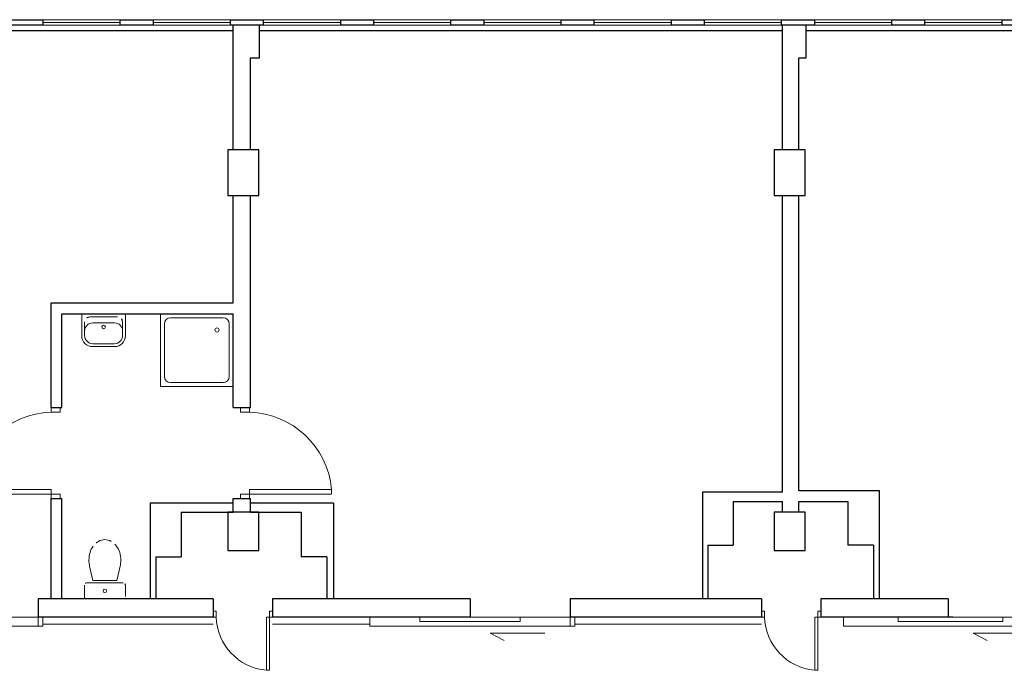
# Model space of a CAD drawing. Header units: millimetres. Extents: x 6612729504 to 6612744462, y 5733542327 to 5733549367.
# Tile 55 of 109: x 6612735737 to 6612736818, y 5733547003 to 5733547718. Entities that reach past the tile are written whole.
import ezdxf

# ---------------------------------------------------------------- set-up
doc = ezdxf.new("R2010")
doc.units = ezdxf.units.MM
doc.header["$MEASUREMENT"] = 0
for name, color, linetype in [('!!!!_SCIANY GRUBE', 7, 'Continuous'), ('A-ARM', 7, 'Continuous'), ('dwa_barierki', 7, 'Continuous'), ('dwa_DRZWI', 7, 'Continuous'), ('STOLARKAOKIENNA', 7, 'Continuous'), ('WIDOK', 7, 'Continuous'), ('WYPOSAZ', 7, 'Continuous')]:
    doc.layers.add(name, color=color, linetype=linetype)

msp = doc.modelspace()

# ---------------------------------------------------------------- linework, layer by layer
at = {"layer": '!!!!_SCIANY GRUBE', "color": 252, "lineweight": 30}
for p, q in [((6612735971.516485, 5733547574.844686), (6612735971.516485, 5733547711.844687)), ((6612735971.516485, 5733547574.844686), (6612735971.516485, 5733547711.844687)), ((6612736000.516485, 5733547675.844687), (6612736000.516485, 5733547711.844687)), ((6612736000.516485, 5733547675.844687), (6612736000.516485, 5733547711.844687)), ((6612736574.516486, 5733547574.844686), (6612736574.516486, 5733547711.844687)), ((6612736574.516486, 5733547574.844686), (6612736574.516486, 5733547711.844687)), ((6612736600.516485, 5733547675.844687), (6612736600.516485, 5733547711.844687)), ((6612736600.516485, 5733547675.844687), (6612736600.516485, 5733547711.844687)), ((6612735990.516485, 5733547574.844686), (6612735990.516485, 5733547675.844687)), ((6612735990.516485, 5733547675.844687), (6612736000.516485, 5733547675.844687)), ((6612735990.516485, 5733547574.844686), (6612735990.516485, 5733547675.844687)), ((6612735990.516485, 5733547675.844687), (6612736000.516485, 5733547675.844687)), ((6612736592.516486, 5733547574.844686), (6612736592.516486, 5733547675.844687)), ((6612736592.516486, 5733547675.844687), (6612736600.516485, 5733547675.844687)), ((6612736592.516486, 5733547574.844686), (6612736592.516486, 5733547675.844687)), ((6612736592.516486, 5733547675.844687), (6612736600.516485, 5733547675.844687)), ((6612735971.516485, 5733547406.844686), (6612735971.516485, 5733547524.844686)), ((6612735971.516485, 5733547406.844686), (6612735971.516485, 5733547524.844686)), ((6612735990.516485, 5733547291.844686), (6612735990.516485, 5733547524.844686)), ((6612735990.516485, 5733547291.844686), (6612735990.516485, 5733547524.844686)), ((6612736574.516486, 5733547199.066175), (6612736574.516486, 5733547524.844686)), ((6612736574.516486, 5733547199.066175), (6612736574.516486, 5733547524.844686)), ((6612736592.516486, 5733547200.844686), (6612736592.516486, 5733547524.844686)), ((6612736592.516486, 5733547200.844686), (6612736592.516486, 5733547524.844686)), ((6612735971.516485, 5733547291.844686), (6612735971.516485, 5733547394.844687)), ((6612735971.516485, 5733547291.844686), (6612735971.516485, 5733547394.844687)), ((6612736486.516485, 5733547199.066175), (6612736486.516485, 5733547081.844686)), ((6612736574.516486, 5733547199.066175), (6612736486.516485, 5733547199.066175)), ((6612736486.516485, 5733547199.066175), (6612736486.516485, 5733547081.844686)), ((6612736574.516486, 5733547199.066175), (6612736486.516485, 5733547199.066175)), ((6612736680.516486, 5733547200.844686), (6612736680.516486, 5733547081.844686)), ((6612736680.516486, 5733547200.844686), (6612736680.516486, 5733547081.844686)), ((6612735880.516485, 5733547186.844686), (6612735880.516485, 5733547081.844686)), ((6612735971.516485, 5733547186.844686), (6612735880.516485, 5733547186.844686)), ((6612735880.516485, 5733547186.844686), (6612735880.516485, 5733547081.844686)), ((6612735971.516485, 5733547186.844686), (6612735880.516485, 5733547186.844686)), ((6612735971.516485, 5733547176.844687), (6612735971.516485, 5733547191.844686)), ((6612735971.516485, 5733547176.844687), (6612735971.516485, 5733547191.844686)), ((6612735990.516485, 5733547176.844687), (6612735990.516485, 5733547191.844686)), ((6612735990.516485, 5733547176.844687), (6612735990.516485, 5733547191.844686)), ((6612736081.516484, 5733547186.844686), (6612735990.516485, 5733547186.844686)), ((6612736081.516484, 5733547186.844686), (6612735990.516485, 5733547186.844686)), ((6612736081.516484, 5733547186.844686), (6612736081.516484, 5733547081.844686)), ((6612736081.516484, 5733547186.844686), (6612736081.516484, 5733547081.844686)), ((6612736520.516485, 5733547188.844686), (6612736520.516485, 5733547140.844686)), ((6612736520.516485, 5733547188.844686), (6612736574.516486, 5733547188.844686)), ((6612736520.516485, 5733547188.844686), (6612736520.516485, 5733547140.844686)), ((6612736520.516485, 5733547188.844686), (6612736574.516486, 5733547188.844686)), ((6612736574.516486, 5733547176.844687), (6612736574.516486, 5733547188.844686)), ((6612736574.516486, 5733547176.844687), (6612736574.516486, 5733547188.844686)), ((6612736592.516486, 5733547176.844687), (6612736592.516486, 5733547188.844686)), ((6612736592.516486, 5733547188.844686), (6612736646.277407, 5733547188.844686)), ((6612736592.516486, 5733547176.844687), (6612736592.516486, 5733547188.844686)), ((6612736592.516486, 5733547188.844686), (6612736646.277407, 5733547188.844686)), ((6612736646.277407, 5733547188.844686), (6612736646.277407, 5733547140.844686)), ((6612736646.277407, 5733547188.844686), (6612736646.277407, 5733547140.844686)), ((6612735914.516485, 5733547176.844687), (6612735914.516485, 5733547127.844686)), ((6612735914.516485, 5733547176.844687), (6612735971.516485, 5733547176.844687)), ((6612735914.516485, 5733547176.844687), (6612735914.516485, 5733547127.844686)), ((6612735914.516485, 5733547176.844687), (6612735971.516485, 5733547176.844687)), ((6612735990.516485, 5733547176.844687), (6612736046.277407, 5733547176.844687)), ((6612735990.516485, 5733547176.844687), (6612736046.277407, 5733547176.844687)), ((6612736046.277407, 5733547176.844687), (6612736046.277407, 5733547127.844686)), ((6612736046.277407, 5733547176.844687), (6612736046.277407, 5733547127.844686)), ((6612736492.516485, 5733547140.844686), (6612736492.516485, 5733547081.844686)), ((6612736492.516485, 5733547140.844686), (6612736520.516485, 5733547140.844686)), ((6612736492.516485, 5733547140.844686), (6612736492.516485, 5733547081.844686)), ((6612736492.516485, 5733547140.844686), (6612736520.516485, 5733547140.844686)), ((6612736674.277407, 5733547140.844686), (6612736646.277407, 5733547140.844686)), ((6612736674.277407, 5733547140.844686), (6612736646.277407, 5733547140.844686)), ((6612736674.277407, 5733547140.844686), (6612736674.277407, 5733547081.844686)), ((6612736674.277407, 5733547140.844686), (6612736674.277407, 5733547081.844686)), ((6612735886.516485, 5733547127.844686), (6612735886.516485, 5733547081.844686)), ((6612735886.516485, 5733547127.844686), (6612735914.516485, 5733547127.844686)), ((6612735886.516485, 5733547127.844686), (6612735886.516485, 5733547081.844686)), ((6612735886.516485, 5733547127.844686), (6612735914.516485, 5733547127.844686)), ((6612736074.277407, 5733547127.844686), (6612736046.277407, 5733547127.844686)), ((6612736074.277407, 5733547127.844686), (6612736046.277407, 5733547127.844686)), ((6612736074.277407, 5733547127.844686), (6612736074.277407, 5733547081.844686)), ((6612736074.277407, 5733547127.844686), (6612736074.277407, 5733547081.844686))]:
    msp.add_line(p, q, dxfattribs=at)
for points in [[(6612735762.516485, 5733547711.844687), (6612735726.516484, 5733547711.844687), (6612735726.516484, 5733547717.844687), (6612735762.516485, 5733547717.844687)], [(6612735762.516485, 5733547711.844687), (6612735726.516484, 5733547711.844687), (6612735726.516484, 5733547717.844687), (6612735762.516485, 5733547717.844687)], [(6612735883.516484, 5733547711.844687), (6612735847.516485, 5733547711.844687), (6612735847.516485, 5733547717.844687), (6612735883.516484, 5733547717.844687)], [(6612735883.516484, 5733547711.844687), (6612735847.516485, 5733547711.844687), (6612735847.516485, 5733547717.844687), (6612735883.516484, 5733547717.844687)], [(6612736004.516485, 5733547711.844687), (6612735968.516484, 5733547711.844687), (6612735968.516484, 5733547717.844687), (6612736004.516485, 5733547717.844687)], [(6612736004.516485, 5733547711.844687), (6612735968.516484, 5733547711.844687), (6612735968.516484, 5733547717.844687), (6612736004.516485, 5733547717.844687)], [(6612736125.516485, 5733547711.844687), (6612736089.516485, 5733547711.844687), (6612736089.516485, 5733547717.844687), (6612736125.516485, 5733547717.844687)], [(6612736125.516485, 5733547711.844687), (6612736089.516485, 5733547711.844687), (6612736089.516485, 5733547717.844687), (6612736125.516485, 5733547717.844687)], [(6612736246.516485, 5733547711.844687), (6612736210.516485, 5733547711.844687), (6612736210.516485, 5733547717.844687), (6612736246.516485, 5733547717.844687)], [(6612736246.516485, 5733547711.844687), (6612736210.516485, 5733547711.844687), (6612736210.516485, 5733547717.844687), (6612736246.516485, 5733547717.844687)], [(6612736367.516485, 5733547711.844687), (6612736331.516485, 5733547711.844687), (6612736331.516485, 5733547717.844687), (6612736367.516485, 5733547717.844687)], [(6612736367.516485, 5733547711.844687), (6612736331.516485, 5733547711.844687), (6612736331.516485, 5733547717.844687), (6612736367.516485, 5733547717.844687)], [(6612736488.516485, 5733547711.844687), (6612736452.516485, 5733547711.844687), (6612736452.516485, 5733547717.844687), (6612736488.516485, 5733547717.844687)], [(6612736488.516485, 5733547711.844687), (6612736452.516485, 5733547711.844687), (6612736452.516485, 5733547717.844687), (6612736488.516485, 5733547717.844687)], [(6612736609.516486, 5733547711.844687), (6612736573.516486, 5733547711.844687), (6612736573.516486, 5733547717.844687), (6612736609.516486, 5733547717.844687)], [(6612736609.516486, 5733547711.844687), (6612736573.516486, 5733547711.844687), (6612736573.516486, 5733547717.844687), (6612736609.516486, 5733547717.844687)], [(6612736730.516485, 5733547711.844687), (6612736694.516486, 5733547711.844687), (6612736694.516486, 5733547717.844687), (6612736730.516485, 5733547717.844687)], [(6612736730.516485, 5733547711.844687), (6612736694.516486, 5733547711.844687), (6612736694.516486, 5733547717.844687), (6612736730.516485, 5733547717.844687)], [(6612736851.516486, 5733547711.844687), (6612736815.516486, 5733547711.844687), (6612736815.516486, 5733547717.844687), (6612736851.516486, 5733547717.844687)], [(6612736851.516486, 5733547711.844687), (6612736815.516486, 5733547711.844687), (6612736815.516486, 5733547717.844687), (6612736851.516486, 5733547717.844687)], [(6612735965.516485, 5733547524.844686), (6612735999.516485, 5733547524.844686), (6612735999.516485, 5733547574.844686), (6612735965.516485, 5733547574.844686)], [(6612735965.516485, 5733547524.844686), (6612735999.516485, 5733547524.844686), (6612735999.516485, 5733547574.844686), (6612735965.516485, 5733547574.844686)], [(6612736565.516485, 5733547524.844686), (6612736599.516485, 5733547524.844686), (6612736599.516485, 5733547574.844686), (6612736565.516485, 5733547574.844686)], [(6612736565.516485, 5733547524.844686), (6612736599.516485, 5733547524.844686), (6612736599.516485, 5733547574.844686), (6612736565.516485, 5733547574.844686)], [(6612735965.516485, 5733547134.844686), (6612735999.516485, 5733547134.844686), (6612735999.516485, 5733547176.844687), (6612735965.516485, 5733547176.844687)], [(6612735965.516485, 5733547134.844686), (6612735999.516485, 5733547134.844686), (6612735999.516485, 5733547176.844687), (6612735965.516485, 5733547176.844687)], [(6612736565.516485, 5733547134.844686), (6612736599.516485, 5733547134.844686), (6612736599.516485, 5733547176.844687), (6612736565.516485, 5733547176.844687)], [(6612736565.516485, 5733547134.844686), (6612736599.516485, 5733547134.844686), (6612736599.516485, 5733547176.844687), (6612736565.516485, 5733547176.844687)]]:
    msp.add_lwpolyline(points, close=True, dxfattribs=at)
for points in [[(6612735771.516484, 5733547291.844686), (6612735771.516484, 5733547406.844686), (6612735971.516485, 5733547406.844686)], [(6612735783.516484, 5733547291.844686), (6612735783.516484, 5733547394.844686), (6612735971.516485, 5733547394.844686)], [(6612735771.516484, 5733547291.844686), (6612735783.516484, 5733547291.844686)], [(6612735971.516485, 5733547291.844686), (6612735990.516485, 5733547291.844686)], [(6612736592.516486, 5733547200.844686), (6612736680.516486, 5733547200.844686)], [(6612735771.516484, 5733547081.844686), (6612735771.516484, 5733547191.844686)], [(6612735771.516484, 5733547191.844686), (6612735783.516484, 5733547191.844686)], [(6612735783.516484, 5733547081.844686), (6612735783.516484, 5733547191.844686)], [(6612735971.516485, 5733547191.844686), (6612735990.516485, 5733547191.844686)], [(6612735949.516485, 5733547081.844686), (6612735757.516485, 5733547081.844686)], [(6612735757.516485, 5733547081.844686), (6612735757.516485, 5733547061.844686)], [(6612735949.516485, 5733547081.844686), (6612735949.516485, 5733547061.844686)], [(6612736231.516485, 5733547081.844686), (6612736014.516484, 5733547081.844686)], [(6612736014.516484, 5733547081.844686), (6612736014.516484, 5733547061.844686)], [(6612736231.516485, 5733547081.844686), (6612736231.516485, 5733547061.844686)], [(6612736551.516486, 5733547081.844686), (6612736341.516485, 5733547081.844686)], [(6612736341.516485, 5733547081.844686), (6612736341.516485, 5733547061.844686)], [(6612736551.516486, 5733547081.844686), (6612736551.516486, 5733547061.844686)], [(6612736756.516486, 5733547081.844686), (6612736616.516485, 5733547081.844686)], [(6612736616.516485, 5733547081.844686), (6612736616.516485, 5733547061.844686)], [(6612736756.516486, 5733547081.844686), (6612736756.516486, 5733547061.844686)], [(6612735949.516485, 5733547061.844686), (6612735757.516485, 5733547061.844686)], [(6612736231.516485, 5733547061.844686), (6612736014.516484, 5733547061.844686)], [(6612736231.516485, 5733547061.844686), (6612736159.516485, 5733547061.844686)], [(6612736551.516486, 5733547061.844686), (6612736341.516485, 5733547061.844686)], [(6612736756.516486, 5733547061.844686), (6612736616.516485, 5733547061.844686)], [(6612736761.516486, 5733547061.844686), (6612736689.516485, 5733547061.844686)]]:
    msp.add_lwpolyline(points, dxfattribs=at)
at = {"layer": 'A-ARM', "color": 252, "lineweight": 18}
for p, q in [((6612735891.516485, 5733547314.844686), (6612735891.516485, 5733547394.844686)), ((6612735891.516485, 5733547394.844686), (6612735971.516485, 5733547394.844686)), ((6612735902.627596, 5733547390.400241), (6612735960.405374, 5733547390.400241)), ((6612735971.516485, 5733547394.844686), (6612735971.516485, 5733547314.844686)), ((6612735895.96093, 5733547325.955797), (6612735895.96093, 5733547383.733574)), ((6612735967.072041, 5733547383.733574), (6612735967.072041, 5733547325.955797)), ((6612735971.516485, 5733547314.844686), (6612735891.516485, 5733547314.844686)), ((6612735960.405374, 5733547319.28913), (6612735902.627596, 5733547319.28913)), ((6612735813.921694, 5733547117.561131), (6612735817.555389, 5733547101.827718)), ((6612735847.336017, 5733547117.561131), (6612735843.702322, 5733547101.827718)), ((6612735808.128856, 5733547096.844686), (6612735808.128856, 5733547084.344686)), ((6612735850.628856, 5733547099.344686), (6612735810.628856, 5733547099.344686)), ((6612735817.555389, 5733547101.827718), (6612735843.702322, 5733547101.827718)), ((6612735853.128856, 5733547084.344686), (6612735853.128856, 5733547096.844686)), ((6612735810.628856, 5733547081.844686), (6612735850.628856, 5733547081.844686))]:
    msp.add_line(p, q, dxfattribs=at)
for centre, radius in [((6612735953.738707, 5733547377.066909), 2.222222), ((6612735830.628856, 5733547090.594686), 1.959449)]:
    msp.add_circle(centre, radius, dxfattribs=at)
for centre, radius, start, end in [((6612735902.627596, 5733547383.733574), 6.666667, 90, 180), ((6612735960.405374, 5733547383.733574), 6.666667, 0, 90), ((6612735902.627596, 5733547325.955797), 6.666667, 180, 270), ((6612735960.405374, 5733547325.955797), 6.666667, 270, 0), ((6612735836.687839, 5733547126.077758), 23.307981, 144.462385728, 163.518321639), ((6612735832.977807, 5733547128.727776), 18.748712, 120.109375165, 144.462385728), ((6612735830.628857, 5733547132.778401), 14.066284, 90, 120.109375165), ((6612735830.628855, 5733547132.778401), 14.066284, 59.890624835, 90), ((6612735828.279903, 5733547128.727777), 18.748712, 35.537614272, 59.890624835), ((6612735824.569876, 5733547126.077757), 23.307979, 16.481678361, 35.537614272), ((6612735842.545444, 5733547124.344685), 29.416588, 163.518321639, 180), ((6612735818.712268, 5733547124.344687), 29.416588, 0, 16.481678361), ((6612735842.545444, 5733547124.344686), 29.416589, 180, 193.332380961), ((6612735818.712268, 5733547124.344686), 29.416588, 346.667619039, 0), ((6612735810.628856, 5733547096.844686), 2.5, 90, 180), ((6612735850.628856, 5733547096.844686), 2.499999, 0, 90), ((6612735810.628857, 5733547084.344687), 2.500001, 180, 270), ((6612735850.628856, 5733547084.344686), 2.5, 270, 0)]:
    msp.add_arc(centre, radius, start, end, dxfattribs=at)
at = {"layer": 'dwa_barierki', "color": 252, "lineweight": 18}
for points in [[(6612735949.516485, 5733547053.844686), (6612735762.516485, 5733547053.844686)], [(6612736121.516484, 5733547053.844686), (6612736014.516484, 5733547053.844877)], [(6612736551.516486, 5733547053.844686), (6612736346.516485, 5733547053.844686)]]:
    msp.add_lwpolyline(points, dxfattribs=at)
at = {"layer": 'dwa_DRZWI', "color": 252, "lineweight": 20}
for points in [[(6612735771.516476, 5733547286.844686), (6612735781.516476, 5733547286.844668), (6612735781.516484, 5733547291.844667), (6612735771.516484, 5733547291.844686)], [(6612735989.516315, 5733547286.844686), (6612735979.516315, 5733547286.844668), (6612735979.516306, 5733547291.844667), (6612735989.516306, 5733547291.844686)], [(6612735681.472717, 5733547196.844847), (6612735771.516315, 5733547196.844686), (6612735771.516323, 5733547201.844686), (6612735681.472727, 5733547201.844847)], [(6612735771.516306, 5733547191.844686), (6612735781.516306, 5733547191.844668), (6612735781.516315, 5733547196.844667), (6612735771.516315, 5733547196.844686)], [(6612735989.516485, 5733547191.844686), (6612735979.516484, 5733547191.844668), (6612735979.516476, 5733547196.844667), (6612735989.516476, 5733547196.844686)], [(6612736079.560073, 5733547196.844847), (6612735989.516476, 5733547196.844686), (6612735989.516466, 5733547201.844686), (6612736079.560064, 5733547201.844847)], [(6612735952.766485, 5733547061.844795), (6612735952.766497, 5733547068.344796), (6612735949.516497, 5733547068.344802), (6612735949.516485, 5733547061.844802)], [(6612736014.516484, 5733547061.844686), (6612736014.516497, 5733547068.344686), (6612736011.266497, 5733547068.344691), (6612736011.266484, 5733547061.844691)], [(6612736554.766486, 5733547061.844795), (6612736554.766497, 5733547068.344796), (6612736551.516497, 5733547068.344802), (6612736551.516486, 5733547061.844802)], [(6612736616.516485, 5733547061.844686), (6612736616.516498, 5733547068.344686), (6612736613.266498, 5733547068.344691), (6612736613.266485, 5733547061.844691)], [(6612735762.516485, 5733547061.844686), (6612735537.516484, 5733547061.844686), (6612735537.516484, 5733547051.844687), (6612735762.516485, 5733547051.844687)], [(6612735762.516485, 5733547051.844687), (6612735757.516485, 5733547051.844687), (6612735757.516485, 5733547061.844686), (6612735762.516485, 5733547061.844686)], [(6612736011.26638, 5733547003.316353), (6612736011.266484, 5733547061.844691), (6612736008.016484, 5733547061.844697), (6612736008.01638, 5733547003.31636)], [(6612736346.516485, 5733547061.844686), (6612736121.516484, 5733547061.844686), (6612736121.516484, 5733547051.844687), (6612736346.516485, 5733547051.844687)], [(6612736286.516485, 5733547056.844686), (6612736176.516485, 5733547056.844686), (6612736176.516485, 5733547061.844686), (6612736286.516485, 5733547061.844686)], [(6612736346.516485, 5733547051.844687), (6612736341.516485, 5733547051.844687), (6612736341.516485, 5733547061.844686), (6612736346.516485, 5733547061.844686)], [(6612736613.266381, 5733547003.316353), (6612736613.266485, 5733547061.844691), (6612736610.016485, 5733547061.844697), (6612736610.016381, 5733547003.31636)], [(6612736876.516486, 5733547061.844686), (6612736641.516486, 5733547061.844686), (6612736641.516486, 5733547051.844687), (6612736876.516486, 5733547051.844687)], [(6612736816.516486, 5733547056.844686), (6612736701.516485, 5733547056.844686), (6612736701.516485, 5733547061.844686), (6612736816.516486, 5733547061.844686)]]:
    msp.add_lwpolyline(points, close=True, dxfattribs=at)
for points in [[(6612736269.05919, 5733547036.16297), (6612736253.667656, 5733547043.940591), (6612736313.711248, 5733547043.940591)], [(6612736799.059191, 5733547036.16297), (6612736783.667658, 5733547043.940591), (6612736843.711249, 5733547043.940591)]]:
    msp.add_lwpolyline(points, dxfattribs=at)
for centre, radius, start, end in [((6612735774.609643, 5733547193.370454), 93.525396, 91.895317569, 174.762977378), ((6612735986.423146, 5733547193.370454), 93.525396, 5.237022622, 88.104682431), ((6612736013.524736, 5733547063.855355), 60.791508, 181.895317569, 264.762977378), ((6612736615.524737, 5733547063.855355), 60.791508, 181.895317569, 264.762977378)]:
    msp.add_arc(centre, radius, start, end, dxfattribs=at)
at = {"layer": 'STOLARKAOKIENNA', "color": 252, "lineweight": 18}
for p, q in [((6612735847.516485, 5733547717.844687), (6612735762.516485, 5733547717.844687)), ((6612735847.516485, 5733547717.844687), (6612735762.516485, 5733547717.844687)), ((6612735847.516485, 5733547714.844687), (6612735762.516485, 5733547714.844687)), ((6612735847.516485, 5733547714.844687), (6612735762.516485, 5733547714.844687)), ((6612735968.516484, 5733547717.844687), (6612735883.516484, 5733547717.844687)), ((6612735968.516484, 5733547717.844687), (6612735883.516484, 5733547717.844687)), ((6612735968.516484, 5733547714.844687), (6612735883.516484, 5733547714.844687)), ((6612735968.516484, 5733547714.844687), (6612735883.516484, 5733547714.844687)), ((6612736089.516485, 5733547717.844687), (6612736004.516485, 5733547717.844687)), ((6612736089.516485, 5733547717.844687), (6612736004.516485, 5733547717.844687)), ((6612736089.516485, 5733547714.844687), (6612736004.516485, 5733547714.844687)), ((6612736089.516485, 5733547714.844687), (6612736004.516485, 5733547714.844687)), ((6612736210.516485, 5733547717.844687), (6612736125.516485, 5733547717.844687)), ((6612736210.516485, 5733547717.844687), (6612736125.516485, 5733547717.844687)), ((6612736210.516485, 5733547714.844687), (6612736125.516485, 5733547714.844687)), ((6612736210.516485, 5733547714.844687), (6612736125.516485, 5733547714.844687)), ((6612736331.516485, 5733547717.844687), (6612736246.516485, 5733547717.844687)), ((6612736331.516485, 5733547717.844687), (6612736246.516485, 5733547717.844687)), ((6612736331.516485, 5733547714.844687), (6612736246.516485, 5733547714.844687)), ((6612736331.516485, 5733547714.844687), (6612736246.516485, 5733547714.844687)), ((6612736452.516485, 5733547717.844687), (6612736367.516485, 5733547717.844687)), ((6612736452.516485, 5733547717.844687), (6612736367.516485, 5733547717.844687)), ((6612736452.516485, 5733547714.844687), (6612736367.516485, 5733547714.844687)), ((6612736452.516485, 5733547714.844687), (6612736367.516485, 5733547714.844687)), ((6612736573.516486, 5733547717.844687), (6612736488.516485, 5733547717.844687)), ((6612736573.516486, 5733547717.844687), (6612736488.516485, 5733547717.844687)), ((6612736573.516486, 5733547714.844687), (6612736488.516485, 5733547714.844687)), ((6612736573.516486, 5733547714.844687), (6612736488.516485, 5733547714.844687)), ((6612736694.516486, 5733547717.844687), (6612736609.516486, 5733547717.844687)), ((6612736694.516486, 5733547717.844687), (6612736609.516486, 5733547717.844687)), ((6612736694.516486, 5733547714.844687), (6612736609.516486, 5733547714.844687)), ((6612736694.516486, 5733547714.844687), (6612736609.516486, 5733547714.844687)), ((6612736815.516486, 5733547717.844687), (6612736730.516485, 5733547717.844687)), ((6612736815.516486, 5733547717.844687), (6612736730.516485, 5733547717.844687)), ((6612736815.516486, 5733547714.844687), (6612736730.516485, 5733547714.844687)), ((6612736815.516486, 5733547714.844687), (6612736730.516485, 5733547714.844687)), ((6612735847.516485, 5733547711.844687), (6612735762.516485, 5733547711.844687)), ((6612735847.516485, 5733547711.844687), (6612735762.516485, 5733547711.844687)), ((6612735968.516484, 5733547711.844687), (6612735883.516484, 5733547711.844687)), ((6612735968.516484, 5733547711.844687), (6612735883.516484, 5733547711.844687)), ((6612736089.516485, 5733547711.844687), (6612736004.516485, 5733547711.844687)), ((6612736089.516485, 5733547711.844687), (6612736004.516485, 5733547711.844687)), ((6612736210.516485, 5733547711.844687), (6612736125.516485, 5733547711.844687)), ((6612736210.516485, 5733547711.844687), (6612736125.516485, 5733547711.844687)), ((6612736331.516485, 5733547711.844687), (6612736246.516485, 5733547711.844687)), ((6612736331.516485, 5733547711.844687), (6612736246.516485, 5733547711.844687)), ((6612736452.516485, 5733547711.844687), (6612736367.516485, 5733547711.844687)), ((6612736452.516485, 5733547711.844687), (6612736367.516485, 5733547711.844687)), ((6612736573.516486, 5733547711.844687), (6612736488.516485, 5733547711.844687)), ((6612736573.516486, 5733547711.844687), (6612736488.516485, 5733547711.844687)), ((6612736694.516486, 5733547711.844687), (6612736609.516486, 5733547711.844687)), ((6612736694.516486, 5733547711.844687), (6612736609.516486, 5733547711.844687)), ((6612736815.516486, 5733547711.844687), (6612736730.516485, 5733547711.844687)), ((6612736815.516486, 5733547711.844687), (6612736730.516485, 5733547711.844687))]:
    msp.add_line(p, q, dxfattribs=at)
at = {"layer": 'WIDOK', "color": 252, "lineweight": 30}
for p, q in [((6612735399.516484, 5733547705.844687), (6612735971.516485, 5733547705.844687)), ((6612735399.516484, 5733547705.844687), (6612735971.516485, 5733547705.844687)), ((6612736000.516485, 5733547705.844687), (6612736218.516485, 5733547705.844687)), ((6612736000.516485, 5733547705.844687), (6612736574.516486, 5733547705.844687)), ((6612736000.516485, 5733547705.844687), (6612736218.516485, 5733547705.844687)), ((6612736000.516485, 5733547705.844687), (6612736574.516486, 5733547705.844687)), ((6612736600.516485, 5733547705.844687), (6612736933.516487, 5733547705.844687)), ((6612736600.516485, 5733547705.844687), (6612736933.516487, 5733547705.844687))]:
    msp.add_line(p, q, dxfattribs=at)
at = {"layer": 'WYPOSAZ', "color": 252, "lineweight": 18}
for p, q in [((6612735805.232758, 5733547394.844686), (6612735853.232757, 5733547394.844686)), ((6612735805.232758, 5733547394.844686), (6612735805.232758, 5733547370.844686)), ((6612735805.232758, 5733547394.844686), (6612735853.232757, 5733547394.844686)), ((6612735805.232758, 5733547394.844686), (6612735805.232758, 5733547370.844686)), ((6612735814.032757, 5733547391.644686), (6612735844.432756, 5733547391.644686)), ((6612735814.032757, 5733547391.644686), (6612735844.432756, 5733547391.644686)), ((6612735853.232757, 5733547394.844686), (6612735853.232757, 5733547370.844686)), ((6612735853.232757, 5733547394.844686), (6612735853.232757, 5733547370.844686)), ((6612735808.432757, 5733547386.044685), (6612735808.432757, 5733547370.844686)), ((6612735808.432757, 5733547386.044685), (6612735808.432757, 5733547370.844686)), ((6612735817.232758, 5733547384.828214), (6612735841.232757, 5733547384.828214)), ((6612735817.232758, 5733547384.828214), (6612735841.232757, 5733547384.828214)), ((6612735850.032758, 5733547386.044685), (6612735850.032758, 5733547370.844686)), ((6612735850.032758, 5733547386.044685), (6612735850.032758, 5733547370.844686)), ((6612735817.232758, 5733547362.044685), (6612735841.232757, 5733547362.044685)), ((6612735817.232758, 5733547362.044685), (6612735841.232757, 5733547362.044685)), ((6612735817.232758, 5733547358.844686), (6612735841.232757, 5733547358.844686)), ((6612735817.232758, 5733547358.844686), (6612735841.232757, 5733547358.844686))]:
    msp.add_line(p, q, dxfattribs=at)
msp.add_circle((6612735829.232758, 5733547380.373204), 1.962885, dxfattribs=at)
msp.add_circle((6612735829.232758, 5733547380.373204), 1.962885, dxfattribs=at)
for centre, radius, start, end in [((6612735814.032757, 5733547386.044685), 5.6, 90, 180), ((6612735814.032757, 5733547386.044685), 5.6, 90, 180), ((6612735844.432757, 5733547386.044685), 5.6, 0, 90), ((6612735844.432757, 5733547386.044685), 5.6, 0, 90), ((6612735817.232758, 5733547376.028214), 8.8, 90, 180), ((6612735817.232758, 5733547376.028214), 8.8, 90, 180), ((6612735841.232758, 5733547376.028214), 8.8, 0, 90), ((6612735841.232758, 5733547376.028214), 8.8, 0, 90), ((6612735817.232758, 5733547370.844686), 12, 180, 270), ((6612735817.232758, 5733547370.844686), 12, 180, 270), ((6612735817.232758, 5733547370.844686), 8.8, 180, 270), ((6612735817.232758, 5733547370.844686), 8.8, 180, 270), ((6612735841.232757, 5733547370.844686), 12, 270, 0), ((6612735841.232757, 5733547370.844686), 12, 270, 0), ((6612735841.232758, 5733547370.844686), 8.8, 270, 0), ((6612735841.232758, 5733547370.844686), 8.8, 270, 0)]:
    msp.add_arc(centre, radius, start, end, dxfattribs=at)

doc.saveas('drawing.dxf')
